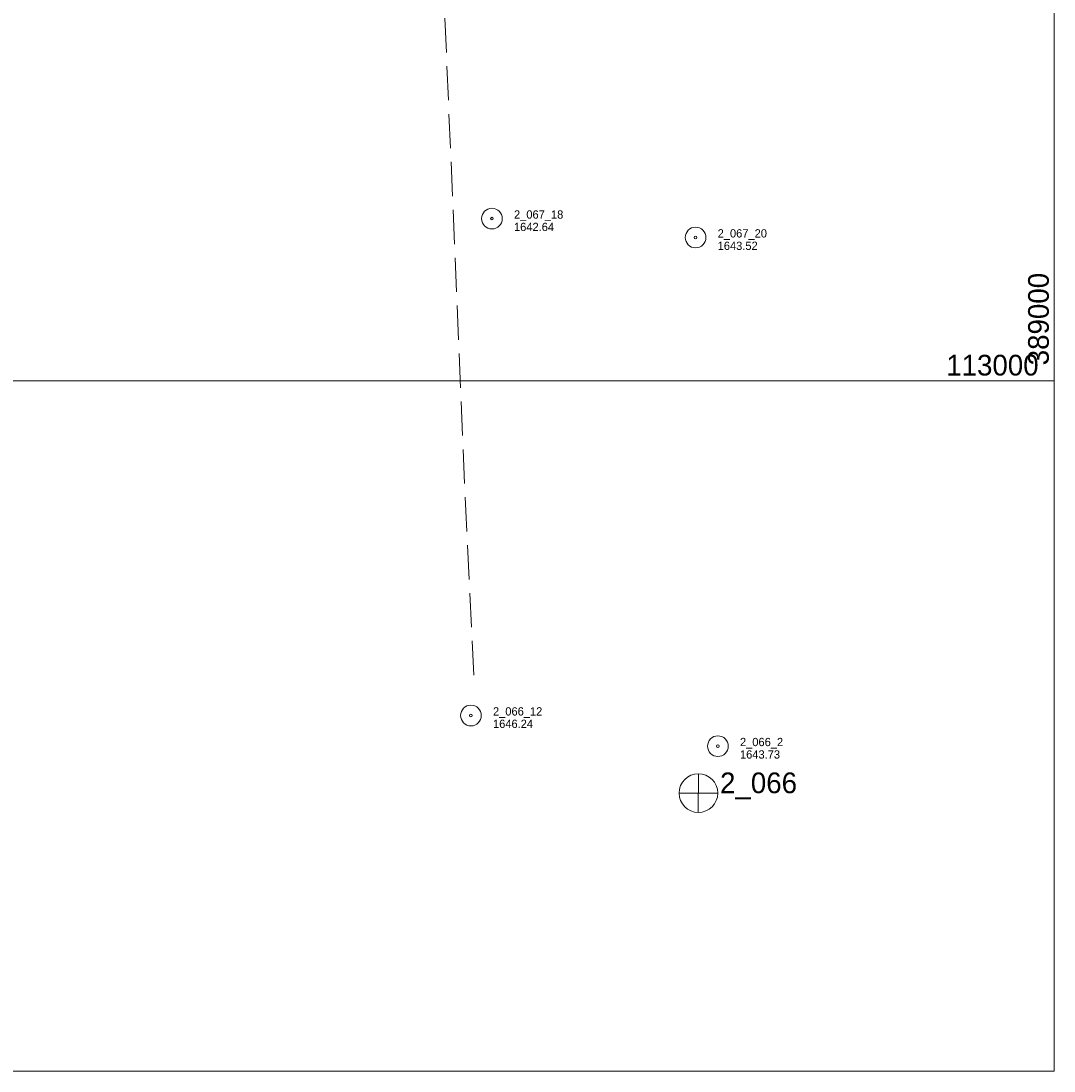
# Model space of a CAD drawing. Extents: x 387481 to 389821, y 112500 to 114019.
# Tile 2 of 5: x 388252 to 389000, y 112500 to 113261. Entities that reach past the tile are written whole.
import ezdxf
from ezdxf.enums import TextEntityAlignment as Align

# ---------------------------------------------------------------- set-up
doc = ezdxf.new("R2010")
doc.units = 0
doc.header["$MEASUREMENT"] = 0
doc.linetypes.add('DGN Style 3', pattern=[34.729982, 24.80713, -9.922852])
for name, color, linetype, lineweight in [('E_MAP_GridLines', 251, 'Continuous', 0), ('E_MAP_Limits', 21, 'DGN Style 3', 0), ('E_MAP_PassPoints', 40, 'Continuous', 0)]:
    doc.layers.add(name, color=color, linetype=linetype, lineweight=lineweight)
doc.styles.add('Style-IGR_FONT_0', font='IGR_FONT_0.shx')

# ---------------------------------------------------------------- blocks, each defined once
blk = doc.blocks.new('PP')
at = {"layer": 'E_MAP_PassPoints', "color": 40, "linetype": 'Continuous', "lineweight": 0}
for radius in [7.5, 0.96]:
    blk.add_circle((0, 0), radius, dxfattribs=at)
blk = doc.blocks.new('PHOTOC')
at = {"layer": 'E_MAP_Limits', "color": 73, "linetype": 'Continuous', "lineweight": 0}
for p, q in [((0.12, 14.06), (0.06, -13.8)), ((-13.79, 0.03), (14.12, 0.01))]:
    blk.add_line(p, q, dxfattribs=at)
blk.add_circle((0.17, 0.03), 14, dxfattribs=at)

msp = doc.modelspace()

# ---------------------------------------------------------------- linework, layer by layer
at = {"layer": 'E_MAP_GridLines', "color": 161, "linetype": 'Continuous', "lineweight": 0}
for p, q in [((389000, 112500), (389000, 114000)), ((387500, 113000), (389000, 113000)), ((387500, 112500), (389000, 112500))]:
    msp.add_line(p, q, dxfattribs=at)
at = {"layer": 'E_MAP_Limits', "color": 73, "linetype": 'DGN Style 3', "lineweight": 0, "flags": 128}
msp.add_lwpolyline([(388547.26, 113609.66), (388553.73, 113381.98), (388573.91, 112905.62), (388579.8, 112783.1)], dxfattribs=at)

# ---------------------------------------------------------------- block references
at = {"layer": 'E_MAP_Limits', "color": 73, "linetype": 'Continuous', "lineweight": 0}
msp.add_blockref('PHOTOC', (388742.26, 112701.25), dxfattribs=at)
at = {"layer": 'E_MAP_PassPoints', "color": 40, "linetype": 'Continuous', "lineweight": 0}
for p in [(388592.85, 113117.37), (388740.37, 113103.7), (388577.63, 112757.47), (388756.54, 112735.28)]:
    msp.add_blockref('PP', p, dxfattribs=at)

# ---------------------------------------------------------------- texts
at = {"layer": 'E_MAP_GridLines', "color": 161, "linetype": 'Continuous', "lineweight": 0, "style": 'Style-IGR_FONT_0'}
msp.add_text('  389000  ', height=15, rotation=90, dxfattribs=at).set_placement((388996.25, 113000))
msp.add_text('  113000  ', height=15, dxfattribs=at).set_placement((389000, 113003.75), align=Align.RIGHT)
at = {"layer": 'E_MAP_Limits', "color": 73, "linetype": 'Continuous', "lineweight": 0, "style": 'Style-IGR_FONT_0'}
msp.add_text('2_066', height=15, dxfattribs=at).set_placement((388758.09, 112701.21))
at = {"layer": 'E_MAP_PassPoints', "color": 40, "linetype": 'Continuous', "lineweight": 0, "style": 'Style-IGR_FONT_0'}
for s, p in [('2_067_18', (388608.85, 113117.37)), ('1642.64', (388608.85, 113108.37)), ('2_067_20', (388756.37, 113103.7)), ('1643.52', (388756.37, 113094.7)), ('2_066_12', (388593.63, 112757.47)), ('1646.24', (388593.63, 112748.47)), ('2_066_2', (388772.54, 112735.28)), ('1643.73', (388772.54, 112726.28))]:
    msp.add_text(s, height=6, dxfattribs=at).set_placement(p)

doc.saveas('drawing.dxf')
